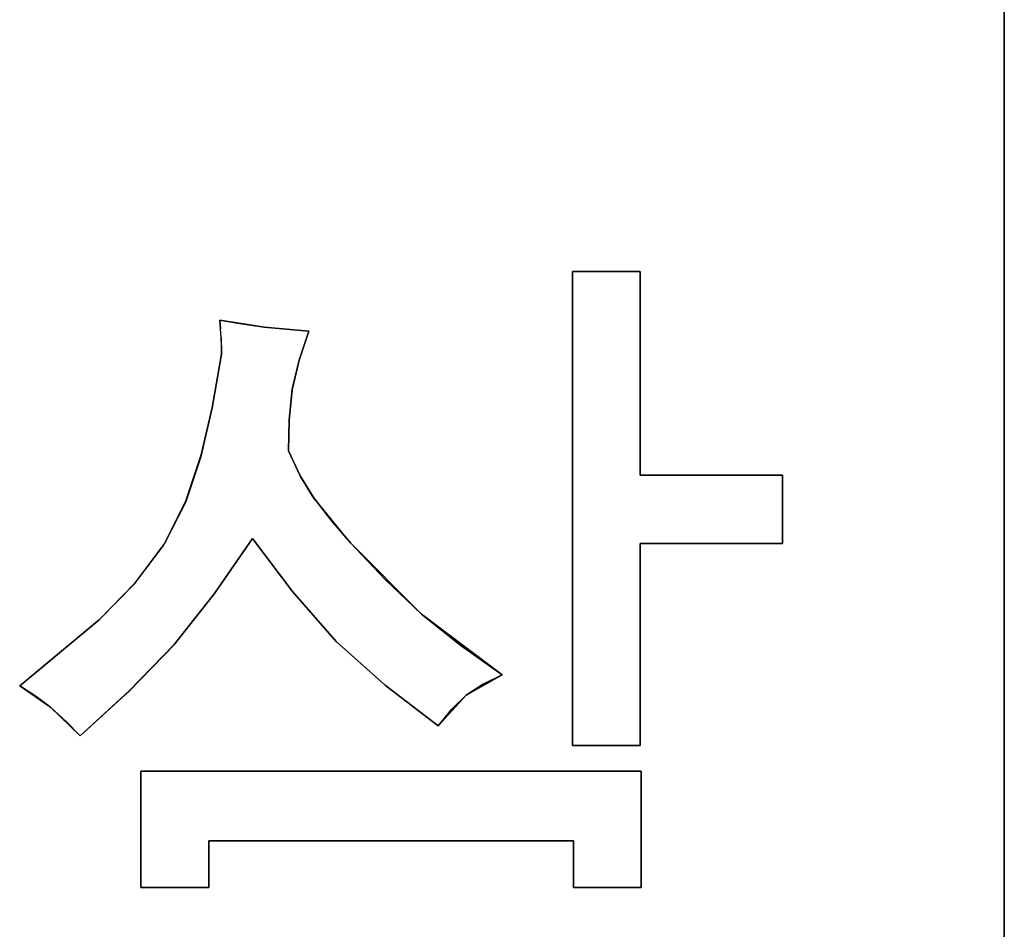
# Model space of a CAD drawing. Header units: inches. Extents: x 106 to 215, y -158 to -59.
# Tile 59 of 73: x 197 to 210, y -120 to -108. Entities that reach past the tile are written whole.
import ezdxf

# ---------------------------------------------------------------- set-up
doc = ezdxf.new("R2010")
doc.units = ezdxf.units.IN
doc.header["$MEASUREMENT"] = 0
doc.layers.add('_U+B808_U+C774_U+C5B4 1', color=7, linetype='Continuous')

# ---------------------------------------------------------------- blocks, each defined once
blk = doc.blocks.new('block 3173')
at = {"layer": '_U+B808_U+C774_U+C5B4 1', "color": 250, "lineweight": 25, "true_color": 0x333333}
blk.add_lwpolyline([(199.344, -112.287), (199.336, -112.172)], dxfattribs=at)
blk = doc.blocks.new('block 3174')
at = {"layer": '_U+B808_U+C774_U+C5B4 1', "color": 250, "lineweight": 25, "true_color": 0x333333}
for points in [[(200.257, -113.398), (200.298, -112.982)], [(200.298, -112.982), (200.297, -112.992)], [(200.297, -112.992), (200.257, -113.398)]]:
    blk.add_lwpolyline(points, dxfattribs=at)
blk = doc.blocks.new('block 3175')
at = {"layer": '_U+B808_U+C774_U+C5B4 1', "color": 250, "lineweight": 25, "true_color": 0x333333}
for points in [[(200.39, -112.595), (200.297, -112.992)], [(200.298, -112.982), (200.39, -112.595)], [(200.297, -112.992), (200.298, -112.982)]]:
    blk.add_lwpolyline(points, dxfattribs=at)
blk = doc.blocks.new('block 3176')
at = {"layer": '_U+B808_U+C774_U+C5B4 1', "color": 250, "lineweight": 25, "true_color": 0x333333}
for points in [[(200.39, -112.595), (200.521, -112.205)], [(200.521, -112.205), (200.39, -112.595)], [(200.521, -112.205), (200.521, -112.205)]]:
    blk.add_lwpolyline(points, dxfattribs=at)
blk = doc.blocks.new('block 3177')
at = {"layer": '_U+B808_U+C774_U+C5B4 1', "color": 250, "lineweight": 25, "true_color": 0x333333}
for points in [[(200.521, -112.205), (199.921, -112.148)], [(199.921, -112.148), (200.221, -112.179)], [(200.221, -112.179), (200.521, -112.205)]]:
    blk.add_lwpolyline(points, dxfattribs=at)
blk = doc.blocks.new('block 3178')
at = {"layer": '_U+B808_U+C774_U+C5B4 1', "color": 250, "lineweight": 25, "true_color": 0x333333}
for points in [[(200.521, -112.205), (200.221, -112.179)], [(200.221, -112.179), (200.521, -112.205)], [(200.521, -112.205), (200.521, -112.205)]]:
    blk.add_lwpolyline(points, dxfattribs=at)
blk = doc.blocks.new('block 3179')
at = {"layer": '_U+B808_U+C774_U+C5B4 1', "color": 250, "lineweight": 25, "true_color": 0x333333}
for points in [[(199.326, -112.058), (199.623, -112.106)], [(199.623, -112.106), (199.326, -112.058)], [(199.326, -112.058), (199.326, -112.058)]]:
    blk.add_lwpolyline(points, dxfattribs=at)
blk = doc.blocks.new('block 3180')
at = {"layer": '_U+B808_U+C774_U+C5B4 1', "color": 250, "lineweight": 25, "true_color": 0x333333}
for points in [[(199.326, -112.058), (199.623, -112.106)], [(199.921, -112.148), (199.326, -112.058)], [(199.623, -112.106), (199.921, -112.148)]]:
    blk.add_lwpolyline(points, dxfattribs=at)
blk = doc.blocks.new('block 3181')
at = {"layer": '_U+B808_U+C774_U+C5B4 1', "color": 250, "lineweight": 25, "true_color": 0x333333}
for points in [[(199.326, -112.058), (199.336, -112.172)], [(199.336, -112.172), (199.326, -112.058)], [(199.326, -112.058), (199.326, -112.058)]]:
    blk.add_lwpolyline(points, dxfattribs=at)
blk = doc.blocks.new('block 3182')
at = {"layer": '_U+B808_U+C774_U+C5B4 1', "color": 250, "lineweight": 25, "true_color": 0x333333}
for points in [[(199.349, -112.515), (199.348, -112.401)], [(199.348, -112.401), (199.349, -112.515)], [(199.349, -112.515), (199.349, -112.515)]]:
    blk.add_lwpolyline(points, dxfattribs=at)
blk = doc.blocks.new('block 3183')
at = {"layer": '_U+B808_U+C774_U+C5B4 1', "color": 250, "lineweight": 25, "true_color": 0x333333}
for points in [[(199.348, -112.401), (199.344, -112.287)], [(199.344, -112.287), (199.349, -112.515)], [(199.349, -112.515), (199.348, -112.401)]]:
    blk.add_lwpolyline(points, dxfattribs=at)
blk = doc.blocks.new('block 3184')
at = {"layer": '_U+B808_U+C774_U+C5B4 1', "color": 250, "lineweight": 25, "true_color": 0x333333}
for points in [[(199.349, -112.515), (199.221, -113.234)], [(199.221, -113.234), (199.349, -112.515)], [(199.349, -112.515), (199.349, -112.515)]]:
    blk.add_lwpolyline(points, dxfattribs=at)
blk = doc.blocks.new('block 3185')
at = {"layer": '_U+B808_U+C774_U+C5B4 1', "color": 250, "lineweight": 25, "true_color": 0x333333}
blk.add_lwpolyline([(198.569, -115.078), (198.576, -115.066)], dxfattribs=at)
blk = doc.blocks.new('block 3186')
at = {"layer": '_U+B808_U+C774_U+C5B4 1', "color": 250, "lineweight": 25, "true_color": 0x333333}
for points in [[(198.718, -116.411), (198.104, -117.044)], [(198.105, -117.043), (198.718, -116.411)], [(198.104, -117.044), (198.105, -117.043)]]:
    blk.add_lwpolyline(points, dxfattribs=at)
blk = doc.blocks.new('block 3187')
at = {"layer": '_U+B808_U+C774_U+C5B4 1', "color": 250, "lineweight": 25, "true_color": 0x333333}
for points in [[(198.105, -117.043), (198.719, -116.409)], [(198.718, -116.411), (198.105, -117.043)], [(198.719, -116.409), (198.718, -116.411)]]:
    blk.add_lwpolyline(points, dxfattribs=at)
blk = doc.blocks.new('block 3188')
at = {"layer": '_U+B808_U+C774_U+C5B4 1', "color": 250, "lineweight": 25, "true_color": 0x333333}
for points in [[(199.256, -115.728), (198.718, -116.411)], [(198.719, -116.409), (199.256, -115.728)], [(198.718, -116.411), (198.719, -116.409)]]:
    blk.add_lwpolyline(points, dxfattribs=at)
blk = doc.blocks.new('block 3189')
at = {"layer": '_U+B808_U+C774_U+C5B4 1', "color": 250, "lineweight": 25, "true_color": 0x333333}
for points in [[(199.263, -115.718), (198.718, -116.411)], [(198.718, -116.411), (199.256, -115.728)], [(199.256, -115.728), (199.263, -115.718)]]:
    blk.add_lwpolyline(points, dxfattribs=at)
blk = doc.blocks.new('block 3190')
at = {"layer": '_U+B808_U+C774_U+C5B4 1', "color": 250, "lineweight": 25, "true_color": 0x333333}
for points in [[(199.256, -115.728), (199.765, -114.988)], [(199.765, -114.988), (199.263, -115.718)], [(199.263, -115.718), (199.256, -115.728)]]:
    blk.add_lwpolyline(points, dxfattribs=at)
blk = doc.blocks.new('block 3191')
at = {"layer": '_U+B808_U+C774_U+C5B4 1', "color": 250, "lineweight": 25, "true_color": 0x333333}
for points in [[(199.263, -115.718), (199.765, -114.988)], [(199.765, -114.988), (199.263, -115.718)], [(199.765, -114.988), (199.765, -114.988)]]:
    blk.add_lwpolyline(points, dxfattribs=at)
blk = doc.blocks.new('block 3192')
at = {"layer": '_U+B808_U+C774_U+C5B4 1', "color": 250, "lineweight": 25, "true_color": 0x333333}
for points in [[(199.765, -114.988), (199.765, -114.988)], [(199.765, -114.988), (200.302, -115.704)], [(200.302, -115.704), (199.765, -114.988)]]:
    blk.add_lwpolyline(points, dxfattribs=at)
blk = doc.blocks.new('block 3193')
at = {"layer": '_U+B808_U+C774_U+C5B4 1', "color": 250, "lineweight": 25, "true_color": 0x333333}
for points in [[(200.302, -115.704), (199.765, -114.988)], [(199.765, -114.988), (200.302, -115.704)], [(200.302, -115.704), (200.302, -115.704)]]:
    blk.add_lwpolyline(points, dxfattribs=at)
blk = doc.blocks.new('block 3194')
at = {"layer": '_U+B808_U+C774_U+C5B4 1', "color": 250, "lineweight": 25, "true_color": 0x333333}
for points in [[(200.302, -115.704), (200.302, -115.704)], [(200.302, -115.704), (200.887, -116.373)], [(200.887, -116.373), (200.302, -115.704)]]:
    blk.add_lwpolyline(points, dxfattribs=at)
blk = doc.blocks.new('block 3195')
at = {"layer": '_U+B808_U+C774_U+C5B4 1', "color": 250, "lineweight": 25, "true_color": 0x333333}
for points in [[(200.887, -116.373), (200.302, -115.704)], [(200.302, -115.704), (200.887, -116.373)], [(200.887, -116.373), (200.887, -116.373)]]:
    blk.add_lwpolyline(points, dxfattribs=at)
blk = doc.blocks.new('block 3196')
at = {"layer": '_U+B808_U+C774_U+C5B4 1', "color": 250, "lineweight": 25, "true_color": 0x333333}
for points in [[(200.887, -116.373), (200.887, -116.373)], [(200.887, -116.373), (201.549, -116.963)], [(201.549, -116.963), (200.887, -116.373)]]:
    blk.add_lwpolyline(points, dxfattribs=at)
blk = doc.blocks.new('block 3197')
at = {"layer": '_U+B808_U+C774_U+C5B4 1', "color": 250, "lineweight": 25, "true_color": 0x333333}
for points in [[(200.887, -116.373), (201.549, -116.963)], [(201.55, -116.964), (200.887, -116.373)], [(201.549, -116.963), (201.55, -116.964)]]:
    blk.add_lwpolyline(points, dxfattribs=at)
blk = doc.blocks.new('block 3198')
at = {"layer": '_U+B808_U+C774_U+C5B4 1', "color": 250, "lineweight": 25, "true_color": 0x333333}
for points in [[(202.034, -116.009), (201.546, -115.542)], [(201.546, -115.542), (202.034, -116.009)], [(202.034, -116.009), (202.034, -116.009)]]:
    blk.add_lwpolyline(points, dxfattribs=at)
blk = doc.blocks.new('block 3199')
at = {"layer": '_U+B808_U+C774_U+C5B4 1', "color": 250, "lineweight": 25, "true_color": 0x333333}
for points in [[(202.034, -116.009), (201.083, -115.047)], [(201.083, -115.047), (201.546, -115.542)], [(201.546, -115.542), (202.034, -116.009)]]:
    blk.add_lwpolyline(points, dxfattribs=at)
blk = doc.blocks.new('block 3200')
at = {"layer": '_U+B808_U+C774_U+C5B4 1', "color": 250, "lineweight": 25, "true_color": 0x333333}
for points in [[(201.546, -115.542), (201.083, -115.047)], [(201.083, -115.047), (201.083, -115.047)], [(201.083, -115.047), (201.546, -115.542)]]:
    blk.add_lwpolyline(points, dxfattribs=at)
blk = doc.blocks.new('block 3201')
at = {"layer": '_U+B808_U+C774_U+C5B4 1', "color": 250, "lineweight": 25, "true_color": 0x333333}
for points in [[(201.083, -115.047), (200.834, -114.763)], [(200.834, -114.763), (201.083, -115.047)], [(201.083, -115.047), (201.083, -115.047)]]:
    blk.add_lwpolyline(points, dxfattribs=at)
blk = doc.blocks.new('block 3202')
at = {"layer": '_U+B808_U+C774_U+C5B4 1', "color": 250, "lineweight": 25, "true_color": 0x333333}
for points in [[(201.083, -115.047), (200.57, -114.422)], [(200.57, -114.422), (200.834, -114.763)], [(200.834, -114.763), (201.083, -115.047)]]:
    blk.add_lwpolyline(points, dxfattribs=at)
blk = doc.blocks.new('block 3203')
at = {"layer": '_U+B808_U+C774_U+C5B4 1', "color": 250, "lineweight": 25, "true_color": 0x333333}
for points in [[(200.834, -114.763), (200.57, -114.422)], [(200.57, -114.422), (200.602, -114.468)], [(200.602, -114.468), (200.834, -114.763)]]:
    blk.add_lwpolyline(points, dxfattribs=at)
blk = doc.blocks.new('block 3204')
at = {"layer": '_U+B808_U+C774_U+C5B4 1', "color": 250, "lineweight": 25, "true_color": 0x333333}
for points in [[(200.57, -114.422), (200.406, -114.15)], [(200.406, -114.15), (200.602, -114.468)], [(200.602, -114.468), (200.57, -114.422)]]:
    blk.add_lwpolyline(points, dxfattribs=at)
blk = doc.blocks.new('block 3205')
at = {"layer": '_U+B808_U+C774_U+C5B4 1', "color": 250, "lineweight": 25, "true_color": 0x333333}
for points in [[(200.406, -114.15), (200.246, -113.81)], [(200.246, -113.81), (200.246, -113.81)], [(200.246, -113.81), (200.406, -114.15)]]:
    blk.add_lwpolyline(points, dxfattribs=at)
blk = doc.blocks.new('block 3206')
at = {"layer": '_U+B808_U+C774_U+C5B4 1', "color": 250, "lineweight": 25, "true_color": 0x333333}
for points in [[(200.246, -113.81), (200.257, -113.398)], [(200.257, -113.398), (200.246, -113.81)], [(200.246, -113.81), (200.246, -113.81)]]:
    blk.add_lwpolyline(points, dxfattribs=at)
blk = doc.blocks.new('block 3207')
at = {"layer": '_U+B808_U+C774_U+C5B4 1', "color": 250, "lineweight": 25, "true_color": 0x333333}
for points in [[(199.221, -113.234), (199.072, -113.891)], [(199.076, -113.865), (199.221, -113.234)], [(199.072, -113.891), (199.076, -113.865)]]:
    blk.add_lwpolyline(points, dxfattribs=at)
blk = doc.blocks.new('block 3208')
at = {"layer": '_U+B808_U+C774_U+C5B4 1', "color": 250, "lineweight": 25, "true_color": 0x333333}
for points in [[(198.866, -114.497), (199.076, -113.865)], [(199.072, -113.891), (198.866, -114.497)], [(199.076, -113.865), (199.072, -113.891)]]:
    blk.add_lwpolyline(points, dxfattribs=at)
blk = doc.blocks.new('block 3209')
at = {"layer": '_U+B808_U+C774_U+C5B4 1', "color": 250, "lineweight": 25, "true_color": 0x333333}
for points in [[(198.866, -114.497), (199.072, -113.891)], [(199.072, -113.891), (198.868, -114.498)], [(198.868, -114.498), (198.866, -114.497)]]:
    blk.add_lwpolyline(points, dxfattribs=at)
blk = doc.blocks.new('block 3210')
at = {"layer": '_U+B808_U+C774_U+C5B4 1', "color": 250, "lineweight": 25, "true_color": 0x333333}
for points in [[(198.576, -115.066), (198.866, -114.497)], [(198.868, -114.498), (198.576, -115.066)], [(198.866, -114.497), (198.868, -114.498)]]:
    blk.add_lwpolyline(points, dxfattribs=at)
blk = doc.blocks.new('block 3211')
at = {"layer": '_U+B808_U+C774_U+C5B4 1', "color": 250, "lineweight": 25, "true_color": 0x333333}
for points in [[(198.174, -115.602), (198.569, -115.078)], [(198.569, -115.078), (198.18, -115.594)], [(198.18, -115.594), (198.174, -115.602)]]:
    blk.add_lwpolyline(points, dxfattribs=at)
blk = doc.blocks.new('block 3212')
at = {"layer": '_U+B808_U+C774_U+C5B4 1', "color": 250, "lineweight": 25, "true_color": 0x333333}
for points in [[(198.18, -115.594), (197.708, -116.077)], [(197.708, -116.077), (198.174, -115.602)], [(198.174, -115.602), (198.18, -115.594)]]:
    blk.add_lwpolyline(points, dxfattribs=at)
blk = doc.blocks.new('block 3213')
at = {"layer": '_U+B808_U+C774_U+C5B4 1', "color": 250, "lineweight": 25, "true_color": 0x333333}
for points in [[(197.703, -116.082), (198.174, -115.602)], [(198.174, -115.602), (197.708, -116.077)], [(197.708, -116.077), (197.703, -116.082)]]:
    blk.add_lwpolyline(points, dxfattribs=at)
blk = doc.blocks.new('block 3214')
at = {"layer": '_U+B808_U+C774_U+C5B4 1', "color": 250, "lineweight": 25, "true_color": 0x333333}
for points in [[(197.708, -116.077), (196.636, -116.969)], [(196.636, -116.969), (197.703, -116.082)], [(197.703, -116.082), (197.708, -116.077)]]:
    blk.add_lwpolyline(points, dxfattribs=at)
blk = doc.blocks.new('block 3215')
at = {"layer": '_U+B808_U+C774_U+C5B4 1', "color": 250, "lineweight": 25, "true_color": 0x333333}
for points in [[(197.703, -116.082), (196.636, -116.969)], [(196.636, -116.969), (197.703, -116.082)], [(196.636, -116.969), (196.636, -116.969)]]:
    blk.add_lwpolyline(points, dxfattribs=at)
blk = doc.blocks.new('block 4215')
at = {"layer": '_U+B808_U+C774_U+C5B4 1', "color": 250, "lineweight": 25, "true_color": 0x333333}
for points in [[(204.974, -115.058), (206.884, -115.058)], [(206.884, -115.058), (204.974, -115.058)], [(204.974, -115.058), (204.974, -115.058)]]:
    blk.add_lwpolyline(points, dxfattribs=at)
blk = doc.blocks.new('block 4216')
at = {"layer": '_U+B808_U+C774_U+C5B4 1', "color": 250, "lineweight": 25, "true_color": 0x333333}
for points in [[(204.974, -115.058), (206.884, -115.058)], [(206.884, -115.058), (204.974, -115.058)], [(206.884, -115.058), (206.884, -115.058)]]:
    blk.add_lwpolyline(points, dxfattribs=at)
blk = doc.blocks.new('block 4217')
at = {"layer": '_U+B808_U+C774_U+C5B4 1', "color": 250, "lineweight": 25, "true_color": 0x333333}
for points in [[(206.884, -115.058), (206.884, -114.139)], [(206.884, -114.139), (206.884, -115.058)], [(206.884, -115.058), (206.884, -115.058)]]:
    blk.add_lwpolyline(points, dxfattribs=at)
blk = doc.blocks.new('block 4218')
at = {"layer": '_U+B808_U+C774_U+C5B4 1', "color": 250, "lineweight": 25, "true_color": 0x333333}
for points in [[(206.884, -115.058), (206.884, -114.139)], [(206.884, -114.139), (206.884, -114.139)], [(206.884, -114.139), (206.884, -115.058)]]:
    blk.add_lwpolyline(points, dxfattribs=at)
blk = doc.blocks.new('block 4219')
at = {"layer": '_U+B808_U+C774_U+C5B4 1', "color": 250, "lineweight": 25, "true_color": 0x333333}
for points in [[(206.884, -114.139), (204.974, -114.139)], [(204.974, -114.139), (206.884, -114.139)], [(206.884, -114.139), (206.884, -114.139)]]:
    blk.add_lwpolyline(points, dxfattribs=at)
blk = doc.blocks.new('block 4220')
at = {"layer": '_U+B808_U+C774_U+C5B4 1', "color": 250, "lineweight": 25, "true_color": 0x333333}
for points in [[(206.884, -114.139), (204.974, -114.139)], [(204.974, -114.139), (204.974, -114.139)], [(204.974, -114.139), (206.884, -114.139)]]:
    blk.add_lwpolyline(points, dxfattribs=at)
blk = doc.blocks.new('block 4223')
at = {"layer": '_U+B808_U+C774_U+C5B4 1', "color": 250, "lineweight": 25, "true_color": 0x333333}
for points in [[(209.866, -91.518), (209.866, -124.518)], [(209.866, -124.518), (209.866, -91.518)]]:
    blk.add_lwpolyline(points, dxfattribs=at)
blk = doc.blocks.new('block 4224')
at = {"layer": '_U+B808_U+C774_U+C5B4 1', "color": 250, "lineweight": 25, "true_color": 0x333333}
for points in [[(209.866, -91.518), (209.866, -124.518)], [(209.866, -124.518), (209.866, -91.518)]]:
    blk.add_lwpolyline(points, dxfattribs=at)
blk = doc.blocks.new('block 4419')
at = {"layer": '_U+B808_U+C774_U+C5B4 1', "color": 250, "lineweight": 25, "true_color": 0x333333}
for points in [[(204.974, -117.771), (204.974, -115.058)], [(204.974, -115.058), (204.974, -117.771)], [(204.974, -117.771), (204.974, -117.771)]]:
    blk.add_lwpolyline(points, dxfattribs=at)
blk = doc.blocks.new('block 4420')
at = {"layer": '_U+B808_U+C774_U+C5B4 1', "color": 250, "lineweight": 25, "true_color": 0x333333}
for points in [[(204.974, -117.771), (204.974, -115.058)], [(204.974, -115.058), (204.974, -115.058)], [(204.974, -115.058), (204.974, -117.771)]]:
    blk.add_lwpolyline(points, dxfattribs=at)
blk = doc.blocks.new('block 4429')
at = {"layer": '_U+B808_U+C774_U+C5B4 1', "color": 250, "lineweight": 25, "true_color": 0x333333}
for points in [[(204.986, -119.682), (204.986, -118.117)], [(204.986, -118.117), (204.986, -119.682)], [(204.986, -119.682), (204.986, -119.682)]]:
    blk.add_lwpolyline(points, dxfattribs=at)
blk = doc.blocks.new('block 4430')
at = {"layer": '_U+B808_U+C774_U+C5B4 1', "color": 250, "lineweight": 25, "true_color": 0x333333}
for points in [[(204.986, -119.682), (204.986, -118.117)], [(204.986, -118.117), (204.986, -118.117)], [(204.986, -118.117), (204.986, -119.682)]]:
    blk.add_lwpolyline(points, dxfattribs=at)
blk = doc.blocks.new('block 4431')
at = {"layer": '_U+B808_U+C774_U+C5B4 1', "color": 250, "lineweight": 25, "true_color": 0x333333}
for points in [[(204.974, -114.139), (204.974, -111.402)], [(204.974, -111.402), (204.974, -114.139)], [(204.974, -114.139), (204.974, -114.139)]]:
    blk.add_lwpolyline(points, dxfattribs=at)
blk = doc.blocks.new('block 4432')
at = {"layer": '_U+B808_U+C774_U+C5B4 1', "color": 250, "lineweight": 25, "true_color": 0x333333}
for points in [[(204.974, -114.139), (204.974, -111.402)], [(204.974, -111.402), (204.974, -111.402)], [(204.974, -111.402), (204.974, -114.139)]]:
    blk.add_lwpolyline(points, dxfattribs=at)
blk = doc.blocks.new('block 4433')
at = {"layer": '_U+B808_U+C774_U+C5B4 1', "color": 250, "lineweight": 25, "true_color": 0x333333}
for points in [[(204.974, -111.402), (204.066, -111.402)], [(204.066, -111.402), (204.974, -111.402)], [(204.974, -111.402), (204.974, -111.402)]]:
    blk.add_lwpolyline(points, dxfattribs=at)
blk = doc.blocks.new('block 4434')
at = {"layer": '_U+B808_U+C774_U+C5B4 1', "color": 250, "lineweight": 25, "true_color": 0x333333}
for points in [[(204.974, -111.402), (204.066, -111.402)], [(204.066, -111.402), (204.066, -111.402)], [(204.066, -111.402), (204.974, -111.402)]]:
    blk.add_lwpolyline(points, dxfattribs=at)
blk = doc.blocks.new('block 4435')
at = {"layer": '_U+B808_U+C774_U+C5B4 1', "color": 250, "lineweight": 25, "true_color": 0x333333}
for points in [[(204.066, -111.402), (204.066, -117.771)], [(204.066, -117.771), (204.066, -111.402)], [(204.066, -111.402), (204.066, -111.402)]]:
    blk.add_lwpolyline(points, dxfattribs=at)
blk = doc.blocks.new('block 4436')
at = {"layer": '_U+B808_U+C774_U+C5B4 1', "color": 250, "lineweight": 25, "true_color": 0x333333}
for points in [[(204.066, -111.402), (204.066, -117.771)], [(204.066, -117.771), (204.066, -111.402)], [(204.066, -117.771), (204.066, -117.771)]]:
    blk.add_lwpolyline(points, dxfattribs=at)
blk = doc.blocks.new('block 4437')
at = {"layer": '_U+B808_U+C774_U+C5B4 1', "color": 250, "lineweight": 25, "true_color": 0x333333}
for points in [[(204.066, -117.771), (204.974, -117.771)], [(204.974, -117.771), (204.066, -117.771)], [(204.066, -117.771), (204.066, -117.771)]]:
    blk.add_lwpolyline(points, dxfattribs=at)
blk = doc.blocks.new('block 4438')
at = {"layer": '_U+B808_U+C774_U+C5B4 1', "color": 250, "lineweight": 25, "true_color": 0x333333}
for points in [[(204.066, -117.771), (204.974, -117.771)], [(204.974, -117.771), (204.066, -117.771)], [(204.974, -117.771), (204.974, -117.771)]]:
    blk.add_lwpolyline(points, dxfattribs=at)
blk = doc.blocks.new('block 4439')
at = {"layer": '_U+B808_U+C774_U+C5B4 1', "color": 250, "lineweight": 25, "true_color": 0x333333}
for points in [[(204.078, -119.682), (204.986, -119.682)], [(204.986, -119.682), (204.078, -119.682)], [(204.078, -119.682), (204.078, -119.682)]]:
    blk.add_lwpolyline(points, dxfattribs=at)
blk = doc.blocks.new('block 4440')
at = {"layer": '_U+B808_U+C774_U+C5B4 1', "color": 250, "lineweight": 25, "true_color": 0x333333}
for points in [[(204.078, -119.682), (204.986, -119.682)], [(204.986, -119.682), (204.078, -119.682)], [(204.986, -119.682), (204.986, -119.682)]]:
    blk.add_lwpolyline(points, dxfattribs=at)
blk = doc.blocks.new('block 4441')
at = {"layer": '_U+B808_U+C774_U+C5B4 1', "color": 250, "lineweight": 25, "true_color": 0x333333}
for points in [[(204.078, -119.055), (204.078, -119.682)], [(204.078, -119.682), (204.078, -119.055)], [(204.078, -119.055), (204.078, -119.055)]]:
    blk.add_lwpolyline(points, dxfattribs=at)
blk = doc.blocks.new('block 4442')
at = {"layer": '_U+B808_U+C774_U+C5B4 1', "color": 250, "lineweight": 25, "true_color": 0x333333}
for points in [[(204.078, -119.055), (204.078, -119.682)], [(204.078, -119.682), (204.078, -119.055)], [(204.078, -119.682), (204.078, -119.682)]]:
    blk.add_lwpolyline(points, dxfattribs=at)
blk = doc.blocks.new('block 4445')
at = {"layer": '_U+B808_U+C774_U+C5B4 1', "color": 250, "lineweight": 25, "true_color": 0x333333}
for points in [[(197.069, -117.273), (197.052, -117.259)], [(197.052, -117.259), (197.264, -117.453)], [(197.264, -117.453), (197.069, -117.273)]]:
    blk.add_lwpolyline(points, dxfattribs=at)
blk = doc.blocks.new('block 4446')
at = {"layer": '_U+B808_U+C774_U+C5B4 1', "color": 250, "lineweight": 25, "true_color": 0x333333}
for points in [[(197.264, -117.453), (197.052, -117.259)], [(197.052, -117.259), (197.451, -117.642)], [(197.451, -117.642), (197.264, -117.453)]]:
    blk.add_lwpolyline(points, dxfattribs=at)
blk = doc.blocks.new('block 4447')
at = {"layer": '_U+B808_U+C774_U+C5B4 1', "color": 250, "lineweight": 25, "true_color": 0x333333}
for points in [[(197.264, -117.453), (197.451, -117.642)], [(197.451, -117.642), (197.264, -117.453)], [(197.451, -117.642), (197.451, -117.642)]]:
    blk.add_lwpolyline(points, dxfattribs=at)
blk = doc.blocks.new('block 4448')
at = {"layer": '_U+B808_U+C774_U+C5B4 1', "color": 250, "lineweight": 25, "true_color": 0x333333}
for points in [[(197.451, -117.642), (198.104, -117.044)], [(198.104, -117.044), (197.451, -117.642)], [(197.451, -117.642), (197.451, -117.642)]]:
    blk.add_lwpolyline(points, dxfattribs=at)
blk = doc.blocks.new('block 4449')
at = {"layer": '_U+B808_U+C774_U+C5B4 1', "color": 250, "lineweight": 25, "true_color": 0x333333}
for points in [[(197.451, -117.642), (198.105, -117.043)], [(198.104, -117.044), (197.451, -117.642)], [(198.105, -117.043), (198.104, -117.044)]]:
    blk.add_lwpolyline(points, dxfattribs=at)
blk = doc.blocks.new('block 4450')
at = {"layer": '_U+B808_U+C774_U+C5B4 1', "color": 250, "lineweight": 25, "true_color": 0x333333}
for points in [[(201.55, -116.964), (201.549, -116.963)], [(201.549, -116.963), (202.261, -117.508)], [(202.261, -117.508), (201.55, -116.964)]]:
    blk.add_lwpolyline(points, dxfattribs=at)
blk = doc.blocks.new('block 4451')
at = {"layer": '_U+B808_U+C774_U+C5B4 1', "color": 250, "lineweight": 25, "true_color": 0x333333}
for points in [[(201.55, -116.964), (202.261, -117.508)], [(202.261, -117.508), (201.55, -116.964)], [(202.261, -117.508), (202.261, -117.508)]]:
    blk.add_lwpolyline(points, dxfattribs=at)
blk = doc.blocks.new('block 4452')
at = {"layer": '_U+B808_U+C774_U+C5B4 1', "color": 250, "lineweight": 25, "true_color": 0x333333}
for points in [[(202.261, -117.508), (202.438, -117.289)], [(202.438, -117.289), (202.261, -117.508)], [(202.261, -117.508), (202.261, -117.508)]]:
    blk.add_lwpolyline(points, dxfattribs=at)
blk = doc.blocks.new('block 4453')
at = {"layer": '_U+B808_U+C774_U+C5B4 1', "color": 250, "lineweight": 25, "true_color": 0x333333}
for points in [[(202.261, -117.508), (202.634, -117.096)], [(202.634, -117.096), (202.438, -117.289)], [(202.438, -117.289), (202.261, -117.508)]]:
    blk.add_lwpolyline(points, dxfattribs=at)
blk = doc.blocks.new('block 4458')
at = {"layer": '_U+B808_U+C774_U+C5B4 1', "color": 250, "lineweight": 25, "true_color": 0x333333}
for points in [[(204.986, -118.117), (198.265, -118.117)], [(198.265, -118.117), (204.986, -118.117)], [(204.986, -118.117), (204.986, -118.117)]]:
    blk.add_lwpolyline(points, dxfattribs=at)
blk = doc.blocks.new('block 4459')
at = {"layer": '_U+B808_U+C774_U+C5B4 1', "color": 250, "lineweight": 25, "true_color": 0x333333}
for points in [[(204.986, -118.117), (198.265, -118.117)], [(198.265, -118.117), (198.265, -118.117)], [(198.265, -118.117), (204.986, -118.117)]]:
    blk.add_lwpolyline(points, dxfattribs=at)
blk = doc.blocks.new('block 4460')
at = {"layer": '_U+B808_U+C774_U+C5B4 1', "color": 250, "lineweight": 25, "true_color": 0x333333}
for points in [[(198.265, -118.117), (198.265, -119.682)], [(198.265, -119.682), (198.265, -118.117)], [(198.265, -118.117), (198.265, -118.117)]]:
    blk.add_lwpolyline(points, dxfattribs=at)
blk = doc.blocks.new('block 4461')
at = {"layer": '_U+B808_U+C774_U+C5B4 1', "color": 250, "lineweight": 25, "true_color": 0x333333}
for points in [[(198.265, -118.117), (198.265, -119.682)], [(198.265, -119.682), (198.265, -118.117)], [(198.265, -119.682), (198.265, -119.682)]]:
    blk.add_lwpolyline(points, dxfattribs=at)
blk = doc.blocks.new('block 4462')
at = {"layer": '_U+B808_U+C774_U+C5B4 1', "color": 250, "lineweight": 25, "true_color": 0x333333}
for points in [[(196.636, -116.969), (196.636, -116.969)], [(196.636, -116.969), (196.859, -117.113)], [(196.859, -117.113), (196.636, -116.969)]]:
    blk.add_lwpolyline(points, dxfattribs=at)
blk = doc.blocks.new('block 4463')
at = {"layer": '_U+B808_U+C774_U+C5B4 1', "color": 250, "lineweight": 25, "true_color": 0x333333}
for points in [[(196.859, -117.113), (196.636, -116.969)], [(196.636, -116.969), (197.052, -117.259)], [(197.052, -117.259), (196.859, -117.113)]]:
    blk.add_lwpolyline(points, dxfattribs=at)
blk = doc.blocks.new('block 4464')
at = {"layer": '_U+B808_U+C774_U+C5B4 1', "color": 250, "lineweight": 25, "true_color": 0x333333}
for points in [[(196.859, -117.113), (197.052, -117.259)], [(197.069, -117.273), (196.859, -117.113)], [(197.052, -117.259), (197.069, -117.273)]]:
    blk.add_lwpolyline(points, dxfattribs=at)
blk = doc.blocks.new('block 4465')
at = {"layer": '_U+B808_U+C774_U+C5B4 1', "color": 250, "lineweight": 25, "true_color": 0x333333}
for points in [[(202.438, -117.289), (202.634, -117.096)], [(202.634, -117.096), (202.438, -117.289)], [(202.634, -117.096), (202.634, -117.096)]]:
    blk.add_lwpolyline(points, dxfattribs=at)
blk = doc.blocks.new('block 4466')
at = {"layer": '_U+B808_U+C774_U+C5B4 1', "color": 250, "lineweight": 25, "true_color": 0x333333}
for points in [[(202.634, -117.096), (202.865, -116.946)], [(202.865, -116.946), (202.634, -117.096)], [(202.634, -117.096), (202.634, -117.096)]]:
    blk.add_lwpolyline(points, dxfattribs=at)
blk = doc.blocks.new('block 4467')
at = {"layer": '_U+B808_U+C774_U+C5B4 1', "color": 250, "lineweight": 25, "true_color": 0x333333}
for points in [[(202.634, -117.096), (203.117, -116.822)], [(202.865, -116.946), (202.634, -117.096)], [(203.117, -116.822), (202.865, -116.946)]]:
    blk.add_lwpolyline(points, dxfattribs=at)
blk = doc.blocks.new('block 4468')
at = {"layer": '_U+B808_U+C774_U+C5B4 1', "color": 250, "lineweight": 25, "true_color": 0x333333}
for points in [[(202.865, -116.946), (203.117, -116.822)], [(203.117, -116.822), (202.865, -116.946)], [(203.117, -116.822), (203.117, -116.822)]]:
    blk.add_lwpolyline(points, dxfattribs=at)
blk = doc.blocks.new('block 4469')
at = {"layer": '_U+B808_U+C774_U+C5B4 1', "color": 250, "lineweight": 25, "true_color": 0x333333}
for points in [[(203.117, -116.822), (202.563, -116.429)], [(202.563, -116.429), (203.117, -116.822)], [(203.117, -116.822), (203.117, -116.822)]]:
    blk.add_lwpolyline(points, dxfattribs=at)
blk = doc.blocks.new('block 4470')
at = {"layer": '_U+B808_U+C774_U+C5B4 1', "color": 250, "lineweight": 25, "true_color": 0x333333}
for points in [[(203.117, -116.822), (202.034, -116.009)], [(202.034, -116.009), (202.563, -116.429)], [(202.563, -116.429), (203.117, -116.822)]]:
    blk.add_lwpolyline(points, dxfattribs=at)
blk = doc.blocks.new('block 4471')
at = {"layer": '_U+B808_U+C774_U+C5B4 1', "color": 250, "lineweight": 25, "true_color": 0x333333}
for points in [[(202.563, -116.429), (202.034, -116.009)], [(202.034, -116.009), (202.034, -116.009)], [(202.034, -116.009), (202.563, -116.429)]]:
    blk.add_lwpolyline(points, dxfattribs=at)
blk = doc.blocks.new('block 4472')
at = {"layer": '_U+B808_U+C774_U+C5B4 1', "color": 250, "lineweight": 25, "true_color": 0x333333}
for points in [[(198.265, -119.682), (199.179, -119.682)], [(199.179, -119.682), (198.265, -119.682)], [(198.265, -119.682), (198.265, -119.682)]]:
    blk.add_lwpolyline(points, dxfattribs=at)
blk = doc.blocks.new('block 4473')
at = {"layer": '_U+B808_U+C774_U+C5B4 1', "color": 250, "lineweight": 25, "true_color": 0x333333}
for points in [[(198.265, -119.682), (199.179, -119.682)], [(199.179, -119.682), (198.265, -119.682)], [(199.179, -119.682), (199.179, -119.682)]]:
    blk.add_lwpolyline(points, dxfattribs=at)
blk = doc.blocks.new('block 4482')
at = {"layer": '_U+B808_U+C774_U+C5B4 1', "color": 250, "lineweight": 25, "true_color": 0x333333}
for points in [[(199.179, -119.055), (204.078, -119.055)], [(204.078, -119.055), (199.179, -119.055)], [(199.179, -119.055), (199.179, -119.055)]]:
    blk.add_lwpolyline(points, dxfattribs=at)
blk = doc.blocks.new('block 4483')
at = {"layer": '_U+B808_U+C774_U+C5B4 1', "color": 250, "lineweight": 25, "true_color": 0x333333}
for points in [[(199.179, -119.055), (204.078, -119.055)], [(204.078, -119.055), (199.179, -119.055)], [(204.078, -119.055), (204.078, -119.055)]]:
    blk.add_lwpolyline(points, dxfattribs=at)
blk = doc.blocks.new('block 4484')
at = {"layer": '_U+B808_U+C774_U+C5B4 1', "color": 250, "lineweight": 25, "true_color": 0x333333}
for points in [[(199.179, -119.682), (199.179, -119.055)], [(199.179, -119.055), (199.179, -119.682)], [(199.179, -119.682), (199.179, -119.682)]]:
    blk.add_lwpolyline(points, dxfattribs=at)
blk = doc.blocks.new('block 4485')
at = {"layer": '_U+B808_U+C774_U+C5B4 1', "color": 250, "lineweight": 25, "true_color": 0x333333}
for points in [[(199.179, -119.682), (199.179, -119.055)], [(199.179, -119.055), (199.179, -119.055)], [(199.179, -119.055), (199.179, -119.682)]]:
    blk.add_lwpolyline(points, dxfattribs=at)
blk = doc.blocks.new('block 2')
at = {"layer": '_U+B808_U+C774_U+C5B4 1'}
for name in ['block 4223', 'block 4224', 'block 4433', 'block 4434', 'block 4435', 'block 4436', 'block 4431', 'block 4432', 'block 3179', 'block 3180', 'block 3181', 'block 3173', 'block 3177', 'block 3178', 'block 3183', 'block 3176', 'block 3182', 'block 3184', 'block 3175', 'block 3174', 'block 3207', 'block 3206', 'block 3208', 'block 3209', 'block 3205', 'block 3204', 'block 4219', 'block 4220', 'block 4217', 'block 4218', 'block 3202', 'block 3203', 'block 3210', 'block 3201', 'block 3211', 'block 3185', 'block 3190', 'block 3191', 'block 3192', 'block 3193', 'block 3199', 'block 3200', 'block 4215', 'block 4216', 'block 4419', 'block 4420', 'block 3213', 'block 3212', 'block 3198', 'block 3189', 'block 3188', 'block 3194', 'block 3195', 'block 4470', 'block 4471', 'block 3214', 'block 3215', 'block 3186', 'block 3187', 'block 3196', 'block 3197', 'block 4469', 'block 4467', 'block 4466', 'block 4468', 'block 4462', 'block 4463', 'block 4449', 'block 4448', 'block 4450', 'block 4451', 'block 4464', 'block 4453', 'block 4465', 'block 4445', 'block 4446', 'block 4452', 'block 4447', 'block 4437', 'block 4438', 'block 4458', 'block 4459', 'block 4460', 'block 4461', 'block 4429', 'block 4430', 'block 4482', 'block 4483', 'block 4484', 'block 4485', 'block 4441', 'block 4442', 'block 4472', 'block 4473', 'block 4439', 'block 4440']:
    blk.add_blockref(name, (0, 0), dxfattribs=at)

msp = doc.modelspace()

# ---------------------------------------------------------------- block references
at = {"layer": '_U+B808_U+C774_U+C5B4 1'}
msp.add_blockref('block 2', (0, 0), dxfattribs=at)

doc.saveas('drawing.dxf')
